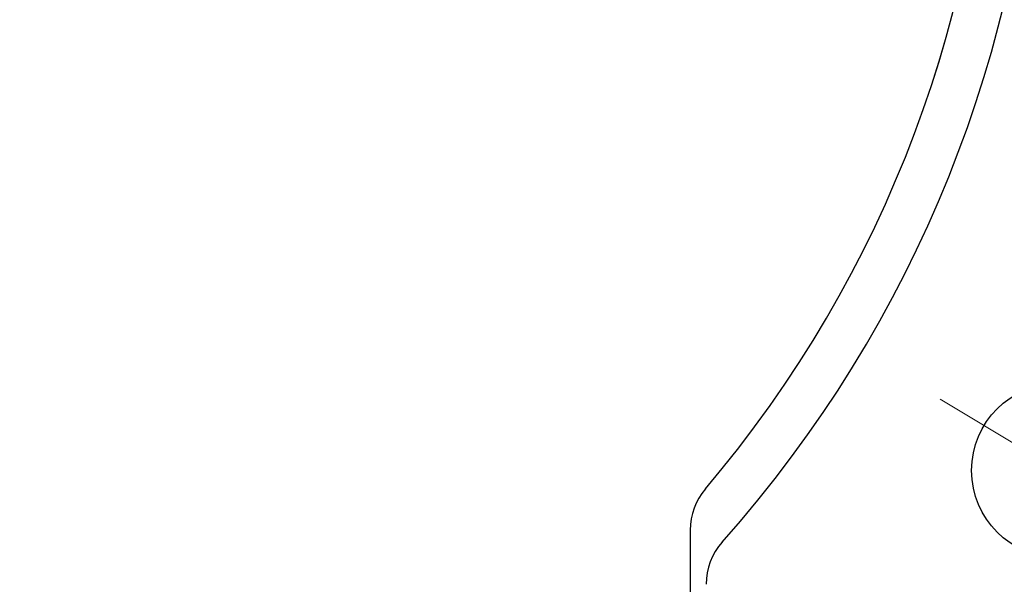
# Model space of a CAD drawing. Header units: millimetres. Extents: x 0 to 1733, y 0 to 1188.
# Tile 82 of 157: x 217 to 248, y 792 to 810. Entities that reach past the tile are written whole.
import ezdxf

# ---------------------------------------------------------------- set-up
doc = ezdxf.new("R2010")
doc.units = ezdxf.units.MM
doc.header["$LTSCALE"] = 0.727559
doc.linetypes.add('CENTER', pattern=[50.8, 31.75, -6.35, 6.35, -6.35])
doc.layers.add('NoLayerName_001', color=7, linetype='Continuous')
doc.styles.get("Standard").update_dxf_attribs({"font": 'txt', "bigfont": 'extfont2'})
doc.dimstyles.get("Standard").update_dxf_attribs({"dimtxt": 2.5, "dimasz": 2.5, "dimexe": 1, "dimexo": 1, "dimtad": 1, "dimdec": 3, "dimzin": 0, "dimdsep": 46, "dimtxsty": 'Standard', "dimcen": 2.5, "dimadec": 3, "dimazin": 0, "dimtfac": 0.75, "dimtdec": 3, "dimtmove": 0, "dimatfit": 3, "dimfxl": 1, "dimarcsym": 0})

# ---------------------------------------------------------------- blocks, each defined once
blk = doc.blocks.new('_OPEN30')
at = {"color": 0, "linetype": 'ByBlock', "lineweight": -2}
for p, q in [((-1, 0.267949), (0, 0)), ((0, 0), (-1, -0.267949)), ((0, 0), (-1, 0))]:
    blk.add_line(p, q, dxfattribs=at)
blk = doc.blocks.new('*D122')
at = {"layer": 'Defpoints', "color": 0}
for p in [(310, 820), (330, 820), (230.65, 761.3)]:
    blk.add_point(p, dxfattribs=at)
at = {"layer": 'NoLayerName_001', "color": 0, "linetype": 'Continuous', "lineweight": 13}
for p, q in [((314, 820), (334, 820)), ((330, 769.3), (330, 812)), ((234.65, 761.3), (334, 761.3))]:
    blk.add_line(p, q, dxfattribs=at)
at = {"layer": 'NoLayerName_001', "color": 0, "lineweight": 13, "xscale": 8, "yscale": 8, "zscale": 8}
for p, rotation in [((330, 820), 90), ((330, 761.3), 270)]:
    blk.add_blockref('_OPEN30', p, dxfattribs=dict(at, rotation=rotation))
at = {"layer": 'NoLayerName_001', "color": 0, "lineweight": 13, "insert": (318.416, 790.65), "char_height": 12.8, "attachment_point": 5, "rotation": 90}
blk.add_mtext('\\W0.8594;５９', dxfattribs=at)

msp = doc.modelspace()

# ---------------------------------------------------------------- linework, layer by layer
at = {"layer": 'NoLayerName_001', "color": 4, "linetype": 'CENTER', "lineweight": 13}
msp.add_line((246.37778973, 798.24589124), (253.51423411, 793.95788285), dxfattribs=at)
at = {"layer": 'NoLayerName_001', "color": 7, "linetype": 'Continuous', "lineweight": 25}
for p, q in [((238.49999929, 794.12047206), (238.49999929, 778.00000105)), ((238.5, 794.12046916), (238.5, 777.99999775))]:
    msp.add_line(p, q, dxfattribs=at)
msp.add_circle((250.11835562, 795.99833026), 2.75, dxfattribs=at)
for centre, radius, start, end in [((210, 820), 39.49999901, 318.330134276, 270), ((210, 819.99999775), 38, 319.685090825, 270.721473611), ((210, 820), 37.99999905, 319.685090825, 270.716215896), ((240.49999924, 794.12047206), 1.99999995, 139.685090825, 180), ((240.5, 794.12046916), 2, 139.685090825, 180), ((240.99999923, 792.40924137), 1.99999995, 138.330134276, 180), ((241, 792.40923843), 2, 138.330134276, 180)]:
    msp.add_arc(centre, radius, start, end, dxfattribs=at)

# ---------------------------------------------------------------- dimensions: what is measured, and where the dimension line sits
at = {"layer": 'NoLayerName_001', "color": 3, "linetype": 'Continuous', "lineweight": 13}
dim = msp.add_linear_dim(base=(330, 820), p1=(230.64999862, 761.30000477), p2=(309.9999975, 820), angle=90, text='\\W0.8594;５９', dimstyle='Standard', override={"dimtxt": 12.8, "dimasz": 8, "dimexe": 4, "dimexo": 4, "dimgap": 4, "dimdec": 8, "dimzin": 8, "dimblk": 'OPEN30', "dimclrd": 0, "dimclre": 0, "dimclrt": 0, "dimtp": 0, "dimtm": 0, "dimlwd": 13, "dimlwe": 13}, dxfattribs=at)
dim.commit()
dim.dimension.update_dxf_attribs({"geometry": '*D122', "text_midpoint": (330, 790.6500021), "dimtype": 160})

doc.saveas('drawing.dxf')
